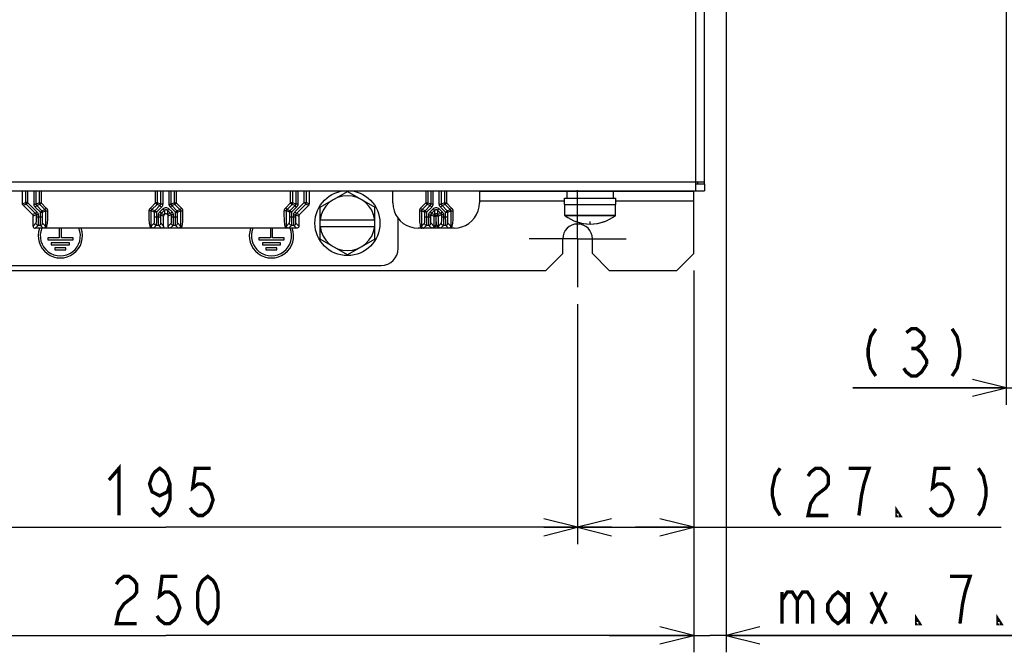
# Model space of a CAD drawing. Extents: x 29 to 410, y 35 to 287.
# Tile 11 of 46: x 74 to 132, y 123 to 161. Entities that reach past the tile are written whole.
import ezdxf

# ---------------------------------------------------------------- set-up
doc = ezdxf.new("R2010")
doc.units = 0
doc.header["$LTSCALE"] = 23.1
doc.linetypes.add('CENTER', pattern=[0.6, 0.375, -0.075, 0.075, -0.075])
doc.layers.get('0').update_dxf_attribs({"linetype": 'CONTINUOUS'})
for name, color, linetype in [('ALL_CURVE', 7, 'CONTINUOUS'), ('ALL_DIM', 7, 'CONTINUOUS'), ('DEFAULT_1', 7, 'CENTER')]:
    doc.layers.add(name, color=color, linetype=linetype)
doc.dimstyles.get("Standard").update_dxf_attribs({"dimtxt": 2.5, "dimasz": 2.5, "dimexe": 1.25, "dimexo": 0.625, "dimtad": 1, "dimcen": 2.5, "dimazin": 3, "dimtfac": 1, "dimtmove": 0, "dimatfit": 3})

# ---------------------------------------------------------------- blocks, each defined once
blk = doc.blocks.new('_OPEN')
at = {"color": 0, "linetype": 'BYBLOCK'}
for p, q in [((0, 0), (-1, 0.25)), ((-1, -0.25), (0, 0)), ((-1, 0), (0, 0))]:
    blk.add_line(p, q, dxfattribs=at)
blk = doc.blocks.new('*D4')
at = {"layer": 'ALL_DIM', "color": 2, "linetype": 'CONTINUOUS'}
for p, q in [((58.36, 144.093), (58.36, 129.874)), ((107.11, 144.093), (107.11, 129.874)), ((58.36, 130.874), (82.735, 130.874)), ((107.11, 130.874), (82.735, 130.874))]:
    blk.add_line(p, q, dxfattribs=at)
at = {"layer": 'ALL_DIM', "color": 2, "linetype": 'CONTINUOUS', "xscale": 2, "yscale": 2, "zscale": 2, "rotation": 180}
blk.add_blockref('_OPEN', (58.36, 130.874), dxfattribs=at)
at = {"layer": 'ALL_DIM', "color": 2, "linetype": 'CONTINUOUS', "xscale": 2, "yscale": 2, "zscale": 2}
blk.add_blockref('_OPEN', (107.11, 130.874), dxfattribs=at)
blk = doc.blocks.new('*D5')
at = {"layer": 'ALL_DIM', "color": 2, "linetype": 'CONTINUOUS'}
for p, q in [((113.985, 146.093), (113.985, 129.874)), ((107.11, 144.093), (107.11, 129.874)), ((107.11, 130.874), (110.548, 130.874)), ((113.985, 130.874), (110.548, 130.874)), ((110.548, 130.874), (132.196, 130.874))]:
    blk.add_line(p, q, dxfattribs=at)
at = {"layer": 'ALL_DIM', "color": 2, "linetype": 'CONTINUOUS', "xscale": 2, "yscale": 2, "zscale": 2, "rotation": 180}
blk.add_blockref('_OPEN', (107.11, 130.874), dxfattribs=at)
at = {"layer": 'ALL_DIM', "color": 2, "linetype": 'CONTINUOUS', "xscale": 2, "yscale": 2, "zscale": 2}
blk.add_blockref('_OPEN', (113.985, 130.874), dxfattribs=at)
blk = doc.blocks.new('*D7')
at = {"layer": 'ALL_DIM', "color": 2, "linetype": 'CONTINUOUS'}
for p, q in [((51.485, 146.093), (51.485, 123.467)), ((113.985, 146.093), (113.985, 123.467)), ((51.485, 124.467), (82.735, 124.467)), ((113.985, 124.467), (82.735, 124.467))]:
    blk.add_line(p, q, dxfattribs=at)
at = {"layer": 'ALL_DIM', "color": 2, "linetype": 'CONTINUOUS', "xscale": 2, "yscale": 2, "zscale": 2, "rotation": 180}
blk.add_blockref('_OPEN', (51.485, 124.467), dxfattribs=at)
at = {"layer": 'ALL_DIM', "color": 2, "linetype": 'CONTINUOUS', "xscale": 2, "yscale": 2, "zscale": 2}
blk.add_blockref('_OPEN', (113.985, 124.467), dxfattribs=at)
blk = doc.blocks.new('*D9')
at = {"layer": 'ALL_DIM', "color": 2, "linetype": 'CONTINUOUS'}
for p, q in [((132.494, 205.621), (132.494, 138.135)), ((133.179, 150.343), (133.179, 138.135)), ((132.494, 139.135), (123.413, 139.135)), ((123.413, 139.135), (132.837, 139.135)), ((138.179, 139.135), (132.837, 139.135)), ((133.179, 139.135), (138.179, 139.135))]:
    blk.add_line(p, q, dxfattribs=at)
at = {"layer": 'ALL_DIM', "color": 2, "linetype": 'CONTINUOUS', "xscale": 2, "yscale": 2, "zscale": 2}
for p, rotation in [((132.494, 139.135), 360), ((133.179, 139.135), 180)]:
    blk.add_blockref('_OPEN', p, dxfattribs=dict(at, rotation=rotation))
blk = doc.blocks.new('*D42')
at = {"layer": 'ALL_DIM', "color": 2, "linetype": 'CONTINUOUS'}
for p, q in [((115.91, 176.468), (115.91, 123.467)), ((113.985, 146.093), (113.985, 123.467)), ((113.985, 124.467), (108.985, 124.467)), ((108.985, 124.467), (114.948, 124.467)), ((135.775, 124.467), (114.948, 124.467)), ((115.91, 124.467), (135.775, 124.467))]:
    blk.add_line(p, q, dxfattribs=at)
at = {"layer": 'ALL_DIM', "color": 2, "linetype": 'CONTINUOUS', "xscale": 2, "yscale": 2, "zscale": 2}
blk.add_blockref('_OPEN', (113.985, 124.467), dxfattribs=at)
at = {"layer": 'ALL_DIM', "color": 2, "linetype": 'CONTINUOUS', "xscale": 2, "yscale": 2, "zscale": 2, "rotation": 180}
blk.add_blockref('_OPEN', (115.91, 124.467), dxfattribs=at)

msp = doc.modelspace()

# ---------------------------------------------------------------- linework, layer by layer
at = {"color": 3, "linetype": 'CONTINUOUS'}
for p, q in [((114.11, 150.818), (114.11, 241.368)), ((114.635, 151.218), (114.635, 202.068)), ((50.835, 151.343), (114.635, 151.343)), ((50.835, 150.818), (114.635, 150.818)), ((113.985, 150.768), (101.298, 150.768)), ((113.985, 147.093), (113.985, 150.768)), ((106.335, 150.193), (101.298, 150.193)), ((113.985, 150.193), (109.385, 150.193)), ((106.235, 147.093), (106.235, 147.968)), ((107.985, 147.093), (107.985, 147.968)), ((105.235, 146.093), (106.235, 147.093)), ((107.985, 147.093), (108.985, 146.093)), ((112.985, 146.093), (113.985, 147.093)), ((60.235, 146.093), (105.235, 146.093)), ((108.985, 146.093), (112.985, 146.093))]:
    msp.add_line(p, q, dxfattribs=at)
at = {"color": 7, "linetype": 'CONTINUOUS'}
for p, q in [((114.11, 151.218), (114.635, 151.218)), ((114.235, 151.218), (114.235, 151.343)), ((114.635, 151.218), (114.635, 150.818)), ((74.244, 150.04), (74.244, 150.818)), ((74.421, 150.818), (74.421, 150.113)), ((74.546, 150.818), (74.546, 150.113)), ((74.925, 150.02), (74.925, 150.818)), ((75.05, 150.02), (75.05, 150.818)), ((75.225, 150.818), (75.225, 150.092)), ((75.35, 150.818), (75.35, 150.092)), ((78.152, 150.818), (78.152, 150.81)), ((78.152, 150.81), (78.215, 150.81)), ((78.215, 150.81), (78.215, 150.818)), ((78.715, 150.818), (78.715, 150.81)), ((78.715, 150.81), (79.09, 150.81)), ((79.09, 150.81), (79.09, 150.818)), ((79.291, 150.818), (79.319, 150.81)), ((79.319, 150.81), (79.402, 150.81)), ((79.402, 150.81), (79.43, 150.818)), ((82.121, 150.092), (82.121, 150.818)), ((82.246, 150.092), (82.246, 150.818)), ((82.421, 150.818), (82.421, 150.02)), ((82.546, 150.818), (82.546, 150.02)), ((82.925, 150.02), (82.925, 150.818)), ((83.05, 150.02), (83.05, 150.818)), ((83.225, 150.818), (83.225, 150.092)), ((83.35, 150.818), (83.35, 150.092)), ((86.117, 150.818), (86.152, 150.81)), ((86.152, 150.81), (86.194, 150.81)), ((86.194, 150.81), (86.229, 150.818)), ((86.86, 150.818), (86.86, 150.81)), ((86.86, 150.81), (86.923, 150.81)), ((86.923, 150.81), (86.923, 150.818)), ((87.235, 150.818), (87.235, 150.81)), ((87.235, 150.81), (87.298, 150.81)), ((87.298, 150.81), (87.298, 150.818)), ((90.121, 150.092), (90.121, 150.818)), ((90.246, 150.092), (90.246, 150.818)), ((90.421, 150.818), (90.421, 150.02)), ((90.546, 150.818), (90.546, 150.02)), ((90.925, 150.113), (90.925, 150.818)), ((91.05, 150.113), (91.05, 150.818)), ((91.227, 150.818), (91.227, 150.04)), ((91.86, 149.831), (93.485, 150.769)), ((93.485, 150.769), (95.11, 149.831)), ((96.173, 150.092), (96.173, 150.818)), ((96.623, 150.818), (96.625, 150.81)), ((96.625, 150.81), (96.709, 150.81)), ((96.709, 150.81), (96.711, 150.818)), ((97.375, 150.818), (97.375, 150.81)), ((97.375, 150.81), (97.438, 150.81)), ((97.438, 150.81), (97.438, 150.818)), ((97.688, 150.818), (97.688, 150.81)), ((97.688, 150.81), (98.063, 150.81)), ((98.063, 150.81), (98.063, 150.818)), ((98.121, 150.818), (98.121, 150.092)), ((98.246, 150.818), (98.246, 150.092)), ((98.421, 150.818), (98.421, 150.02)), ((98.546, 150.818), (98.546, 150.02)), ((98.925, 150.02), (98.925, 150.818)), ((99.05, 150.02), (99.05, 150.818)), ((99.225, 150.818), (99.225, 150.092)), ((99.35, 150.818), (99.35, 150.092)), ((99.595, 150.818), (99.596, 150.81)), ((99.596, 150.81), (99.679, 150.81)), ((99.679, 150.81), (99.681, 150.818)), ((99.844, 150.818), (99.846, 150.81)), ((99.846, 150.81), (99.929, 150.81)), ((99.929, 150.81), (99.93, 150.818)), ((100.512, 150.818), (100.512, 150.81)), ((100.512, 150.81), (100.575, 150.81)), ((100.575, 150.81), (100.575, 150.818)), ((100.943, 150.818), (100.971, 150.81)), ((100.971, 150.81), (101.054, 150.81)), ((101.054, 150.81), (101.082, 150.818)), ((101.298, 150.818), (101.298, 150.092)), ((104.235, 150.768), (104.235, 150.818)), ((105.985, 150.818), (105.985, 150.768)), ((106.485, 150.368), (106.485, 150.768)), ((106.985, 150.818), (106.985, 150.768)), ((109.235, 150.368), (109.235, 150.768)), ((112.985, 150.818), (112.985, 150.768)), ((113.985, 150.818), (113.985, 150.768)), ((74.244, 150.04), (74.421, 150.113)), ((74.281, 149.951), (74.457, 150.025)), ((74.832, 149.4), (74.281, 149.951)), ((74.546, 150.113), (74.421, 150.113)), ((74.546, 150.113), (74.457, 150.025)), ((74.457, 150.025), (75.009, 149.473)), ((74.546, 150.113), (75.098, 149.561)), ((74.925, 150.02), (75.05, 150.02)), ((74.998, 149.843), (75.087, 149.932)), ((75.3, 149.542), (74.998, 149.843)), ((75.225, 150.092), (75.05, 150.02)), ((75.261, 150.004), (75.087, 149.932)), ((75.389, 149.63), (75.087, 149.932)), ((75.261, 150.004), (75.563, 149.702)), ((75.35, 150.092), (75.652, 149.791)), ((81.819, 149.791), (82.121, 150.092)), ((81.908, 149.702), (82.21, 150.004)), ((82.384, 149.932), (82.082, 149.63)), ((82.473, 149.843), (82.171, 149.542)), ((82.384, 149.932), (82.21, 150.004)), ((82.421, 150.02), (82.246, 150.092)), ((82.473, 149.843), (82.384, 149.932)), ((82.546, 150.02), (82.421, 150.02)), ((82.925, 150.02), (83.05, 150.02)), ((82.998, 149.843), (83.087, 149.932)), ((83.3, 149.542), (82.998, 149.843)), ((83.225, 150.092), (83.05, 150.02)), ((83.261, 150.004), (83.087, 149.932)), ((83.389, 149.63), (83.087, 149.932)), ((83.261, 150.004), (83.563, 149.702)), ((83.35, 150.092), (83.652, 149.791)), ((89.819, 149.791), (90.121, 150.092)), ((89.908, 149.702), (90.21, 150.004)), ((90.384, 149.932), (90.082, 149.63)), ((90.473, 149.843), (90.171, 149.542)), ((90.384, 149.932), (90.21, 150.004)), ((90.421, 150.02), (90.246, 150.092)), ((90.373, 149.561), (90.925, 150.113)), ((90.473, 149.843), (90.384, 149.932)), ((90.546, 150.02), (90.421, 150.02)), ((90.462, 149.473), (91.014, 150.025)), ((91.19, 149.951), (90.638, 149.4)), ((90.925, 150.113), (91.05, 150.113)), ((90.925, 150.113), (91.014, 150.025)), ((91.014, 150.025), (91.19, 149.951)), ((91.05, 150.113), (91.227, 150.04)), ((98.121, 150.092), (97.819, 149.791)), ((98.21, 150.004), (97.908, 149.702)), ((98.384, 149.932), (98.082, 149.63)), ((98.169, 150.045), (98.21, 150.004)), ((98.473, 149.843), (98.171, 149.542)), ((98.384, 149.932), (98.21, 150.004)), ((98.421, 150.02), (98.246, 150.092)), ((98.473, 149.843), (98.384, 149.932)), ((98.546, 150.02), (98.421, 150.02)), ((98.925, 150.02), (99.05, 150.02)), ((98.998, 149.843), (99.087, 149.932)), ((99.3, 149.542), (98.998, 149.843)), ((99.225, 150.092), (99.05, 150.02)), ((99.261, 150.004), (99.087, 149.932)), ((99.389, 149.63), (99.087, 149.932)), ((99.261, 150.004), (99.563, 149.702)), ((99.35, 150.092), (99.652, 149.791)), ((106.335, 150.368), (109.385, 150.368)), ((106.335, 149.993), (106.335, 150.368)), ((106.335, 149.993), (109.385, 149.993)), ((106.36, 149.355), (106.36, 149.993)), ((109.36, 149.355), (109.36, 149.993)), ((109.385, 149.993), (109.385, 150.368)), ((75.009, 149.473), (74.832, 149.4)), ((75.046, 149.385), (74.869, 149.311)), ((74.869, 148.717), (74.869, 149.311)), ((75.098, 149.561), (75.009, 149.473)), ((75.171, 149.385), (75.046, 149.385)), ((75.046, 149.385), (75.046, 149.263)), ((75.046, 149.263), (75.425, 149.263)), ((75.171, 149.385), (75.171, 149.263)), ((75.3, 149.542), (75.389, 149.63)), ((75.3, 149.542), (75.425, 149.542)), ((75.3, 149.263), (75.3, 149.542)), ((75.389, 149.63), (75.563, 149.702)), ((75.425, 149.542), (75.6, 149.614)), ((75.425, 149.263), (75.425, 149.542)), ((75.563, 149.702), (75.652, 149.791)), ((75.6, 149.614), (75.725, 149.614)), ((81.871, 149.614), (81.746, 149.614)), ((81.908, 149.702), (81.819, 149.791)), ((82.046, 149.542), (81.871, 149.614)), ((81.871, 149.458), (81.871, 149.614)), ((82.082, 149.63), (81.908, 149.702)), ((82.171, 149.542), (82.046, 149.542)), ((82.046, 149.542), (82.046, 149.263)), ((82.046, 149.263), (82.425, 149.263)), ((82.171, 149.542), (82.082, 149.63)), ((82.171, 149.542), (82.171, 149.263)), ((82.3, 149.385), (82.425, 149.385)), ((82.3, 149.263), (82.3, 149.385)), ((82.373, 149.561), (82.559, 149.747)), ((82.373, 149.561), (82.462, 149.473)), ((82.425, 149.385), (82.602, 149.311)), ((82.425, 149.263), (82.425, 149.385)), ((82.462, 149.473), (82.647, 149.658)), ((82.462, 149.473), (82.638, 149.4)), ((82.559, 149.747), (82.647, 149.658)), ((82.602, 148.717), (82.602, 149.311)), ((82.647, 149.408), (82.638, 149.4)), ((82.647, 149.658), (82.647, 149.408)), ((82.912, 149.747), (82.824, 149.658)), ((82.824, 149.658), (83.009, 149.473)), ((82.824, 149.658), (82.824, 149.408)), ((82.832, 149.4), (82.824, 149.408)), ((83.009, 149.473), (82.832, 149.4)), ((83.046, 149.385), (82.869, 149.311)), ((82.869, 148.717), (82.869, 149.311)), ((82.912, 149.747), (83.098, 149.561)), ((83.098, 149.561), (83.009, 149.473)), ((83.171, 149.385), (83.046, 149.385)), ((83.046, 149.385), (83.046, 149.263)), ((83.046, 149.263), (83.425, 149.263)), ((83.171, 149.385), (83.171, 149.263)), ((83.3, 149.542), (83.389, 149.63)), ((83.3, 149.542), (83.425, 149.542)), ((83.3, 149.263), (83.3, 149.542)), ((83.389, 149.63), (83.563, 149.702)), ((83.425, 149.542), (83.6, 149.614)), ((83.425, 149.263), (83.425, 149.542)), ((83.563, 149.702), (83.652, 149.791)), ((83.6, 149.614), (83.725, 149.614)), ((89.871, 149.614), (89.746, 149.614)), ((89.908, 149.702), (89.819, 149.791)), ((90.046, 149.542), (89.871, 149.614)), ((89.871, 149.458), (89.871, 149.614)), ((90.082, 149.63), (89.908, 149.702)), ((90.171, 149.542), (90.046, 149.542)), ((90.046, 149.542), (90.046, 149.263)), ((90.046, 149.263), (90.425, 149.263)), ((90.171, 149.542), (90.082, 149.63)), ((90.171, 149.542), (90.171, 149.263)), ((90.3, 149.385), (90.425, 149.385)), ((90.3, 149.263), (90.3, 149.385)), ((90.373, 149.561), (90.462, 149.473)), ((90.425, 149.385), (90.602, 149.311)), ((90.425, 149.263), (90.425, 149.385)), ((90.462, 149.473), (90.638, 149.4)), ((90.602, 149.311), (90.602, 148.717)), ((91.86, 147.954), (91.86, 149.831)), ((95.11, 147.954), (95.11, 149.831)), ((97.746, 149.614), (97.871, 149.614)), ((97.819, 149.791), (97.908, 149.702)), ((98.046, 149.542), (97.871, 149.614)), ((97.871, 149.614), (97.871, 149.457)), ((98.082, 149.63), (97.908, 149.702)), ((98.171, 149.542), (98.046, 149.542)), ((98.046, 149.542), (98.046, 149.263)), ((98.046, 149.263), (98.425, 149.263)), ((98.171, 149.542), (98.082, 149.63)), ((98.171, 149.542), (98.171, 149.263)), ((98.3, 149.385), (98.425, 149.385)), ((98.3, 149.263), (98.3, 149.385)), ((98.373, 149.561), (98.559, 149.747)), ((98.373, 149.561), (98.462, 149.473)), ((98.425, 149.385), (98.6, 149.312)), ((98.425, 149.263), (98.425, 149.385)), ((98.462, 149.473), (98.647, 149.658)), ((98.462, 149.473), (98.636, 149.401)), ((98.559, 149.747), (98.647, 149.658)), ((98.6, 149.312), (98.647, 149.312)), ((98.647, 149.411), (98.636, 149.401)), ((98.647, 149.658), (98.647, 149.411)), ((98.735, 149.323), (98.725, 149.312)), ((98.746, 149.312), (98.735, 149.323)), ((98.912, 149.747), (98.824, 149.658)), ((98.824, 149.658), (99.009, 149.473)), ((98.824, 149.658), (98.824, 149.411)), ((98.835, 149.401), (98.824, 149.411)), ((99.009, 149.473), (98.835, 149.401)), ((99.046, 149.385), (98.871, 149.312)), ((98.871, 149.21), (98.871, 149.312)), ((98.912, 149.747), (99.098, 149.561)), ((99.098, 149.561), (99.009, 149.473)), ((99.171, 149.385), (99.046, 149.385)), ((99.046, 149.385), (99.046, 149.263)), ((99.046, 149.263), (99.425, 149.263)), ((99.171, 149.385), (99.171, 149.263)), ((99.3, 149.542), (99.389, 149.63)), ((99.3, 149.542), (99.425, 149.542)), ((99.3, 149.263), (99.3, 149.542)), ((99.389, 149.63), (99.563, 149.702)), ((99.425, 149.542), (99.6, 149.614)), ((99.425, 149.263), (99.425, 149.542)), ((99.563, 149.702), (99.652, 149.791)), ((99.6, 149.614), (99.725, 149.614)), ((109.36, 149.355), (106.36, 149.355)), ((109.35, 149.335), (106.371, 149.335)), ((75.039, 148.888), (74.869, 148.717)), ((75.164, 148.763), (74.994, 148.593)), ((75.307, 148.763), (75.164, 148.763)), ((75.477, 148.593), (75.307, 148.763)), ((75.601, 148.719), (75.432, 148.888)), ((82.039, 148.888), (81.87, 148.719)), ((82.164, 148.763), (81.994, 148.593)), ((82.307, 148.763), (82.164, 148.763)), ((82.477, 148.593), (82.307, 148.763)), ((82.602, 148.717), (82.432, 148.888)), ((83.039, 148.888), (82.869, 148.717)), ((83.164, 148.763), (82.994, 148.593)), ((83.307, 148.763), (83.164, 148.763)), ((83.477, 148.593), (83.307, 148.763)), ((83.601, 148.719), (83.432, 148.888)), ((90.039, 148.888), (89.87, 148.719)), ((90.164, 148.763), (89.994, 148.593)), ((90.307, 148.763), (90.164, 148.763)), ((90.477, 148.593), (90.307, 148.763)), ((90.602, 148.717), (90.432, 148.888)), ((91.86, 149.093), (95.11, 149.093)), ((91.86, 148.693), (95.11, 148.693)), ((96.485, 147.393), (96.485, 149.18)), ((98.039, 148.888), (97.87, 148.719)), ((98.164, 148.763), (97.994, 148.593)), ((98.307, 148.763), (98.164, 148.763)), ((98.477, 148.593), (98.307, 148.763)), ((98.6, 148.719), (98.432, 148.888)), ((99.039, 148.888), (98.871, 148.719)), ((99.164, 148.763), (98.994, 148.593)), ((99.307, 148.763), (99.164, 148.763)), ((99.477, 148.593), (99.307, 148.763)), ((99.601, 148.719), (99.432, 148.888)), ((81.972, 148.592), (74.994, 148.593)), ((75.499, 148.593), (75.477, 148.593)), ((75.546, 148.593), (75.499, 148.593)), ((76.423, 148.593), (76.423, 148.03)), ((76.548, 148.03), (76.548, 148.593)), ((81.994, 148.593), (81.972, 148.592)), ((89.972, 148.592), (81.994, 148.593)), ((83.5, 148.593), (83.477, 148.593)), ((88.923, 148.593), (88.923, 148.03)), ((89.048, 148.03), (89.048, 148.593)), ((89.994, 148.593), (89.972, 148.592)), ((90.477, 148.593), (89.994, 148.593)), ((97.972, 148.592), (97.673, 148.593)), ((97.994, 148.593), (97.972, 148.592)), ((98.492, 148.593), (98.477, 148.593)), ((98.994, 148.593), (98.972, 148.592)), ((99.798, 148.593), (98.994, 148.593)), ((99.5, 148.593), (99.477, 148.593)), ((99.53, 148.593), (99.5, 148.593)), ((76.423, 148.03), (75.735, 148.03)), ((75.735, 148.03), (75.735, 147.905)), ((75.735, 147.905), (77.235, 147.905)), ((77.023, 147.73), (75.948, 147.73)), ((75.948, 147.73), (75.948, 147.605)), ((75.948, 147.605), (77.023, 147.605)), ((77.235, 148.03), (76.548, 148.03)), ((77.023, 147.605), (77.023, 147.73)), ((77.235, 147.905), (77.235, 148.03)), ((88.923, 148.03), (88.235, 148.03)), ((88.235, 148.03), (88.235, 147.905)), ((88.235, 147.905), (89.735, 147.905)), ((89.523, 147.73), (88.448, 147.73)), ((88.448, 147.73), (88.448, 147.605)), ((88.448, 147.605), (89.523, 147.605)), ((89.735, 148.03), (89.048, 148.03)), ((89.523, 147.605), (89.523, 147.73)), ((89.735, 147.905), (89.735, 148.03)), ((93.485, 147.016), (91.86, 147.954)), ((95.11, 147.954), (93.485, 147.016)), ((76.81, 147.43), (76.16, 147.43)), ((76.16, 147.43), (76.16, 147.305)), ((76.16, 147.305), (76.81, 147.305)), ((76.81, 147.305), (76.81, 147.43)), ((89.31, 147.43), (88.66, 147.43)), ((88.66, 147.43), (88.66, 147.305)), ((88.66, 147.305), (89.31, 147.305)), ((89.31, 147.305), (89.31, 147.43)), ((69.985, 146.393), (95.485, 146.393))]:
    msp.add_line(p, q, dxfattribs=at)
for points in [[(74.281, 149.951), (74.261, 149.977), (74.248, 150.007), (74.244, 150.04)], [(74.421, 150.113), (74.422, 150.1), (74.424, 150.085), (74.429, 150.07), (74.436, 150.054), (74.445, 150.039), (74.457, 150.025)], [(74.998, 149.843), (74.967, 149.881), (74.944, 149.924), (74.93, 149.971), (74.925, 150.02)], [(75.087, 149.932), (75.071, 149.951), (75.06, 149.972), (75.053, 149.996), (75.05, 150.02)], [(75.225, 150.092), (75.23, 150.099), (75.243, 150.104), (75.264, 150.106), (75.29, 150.106), (75.319, 150.101), (75.35, 150.092)], [(75.225, 150.092), (75.226, 150.073), (75.231, 150.054), (75.238, 150.036), (75.249, 150.019), (75.261, 150.004)], [(75.261, 150.004), (75.303, 150.045), (75.321, 150.062), (75.338, 150.078), (75.35, 150.092)], [(82.246, 150.092), (82.199, 150.092), (82.178, 150.093), (82.156, 150.094), (82.137, 150.094), (82.121, 150.092)], [(82.21, 150.004), (82.202, 150.003), (82.189, 150.009), (82.173, 150.022), (82.155, 150.041), (82.137, 150.065), (82.121, 150.092)], [(82.21, 150.004), (82.222, 150.019), (82.233, 150.036), (82.24, 150.054), (82.245, 150.073), (82.246, 150.092)], [(82.421, 150.02), (82.418, 149.996), (82.411, 149.972), (82.4, 149.951), (82.384, 149.932)], [(82.546, 150.02), (82.541, 149.971), (82.527, 149.924), (82.504, 149.881), (82.473, 149.843)], [(82.998, 149.843), (82.967, 149.881), (82.944, 149.924), (82.93, 149.971), (82.925, 150.02)], [(83.087, 149.932), (83.071, 149.951), (83.06, 149.972), (83.053, 149.996), (83.05, 150.02)], [(83.225, 150.092), (83.23, 150.099), (83.243, 150.104), (83.264, 150.106), (83.29, 150.106), (83.319, 150.101), (83.35, 150.092)], [(83.225, 150.092), (83.226, 150.073), (83.231, 150.054), (83.238, 150.036), (83.249, 150.019), (83.261, 150.004)], [(83.261, 150.004), (83.303, 150.045), (83.321, 150.062), (83.338, 150.078), (83.35, 150.092)], [(90.246, 150.092), (90.199, 150.092), (90.178, 150.093), (90.156, 150.094), (90.137, 150.094), (90.121, 150.092)], [(90.21, 150.004), (90.202, 150.003), (90.189, 150.009), (90.173, 150.022), (90.155, 150.041), (90.137, 150.065), (90.121, 150.092)], [(90.21, 150.004), (90.222, 150.019), (90.233, 150.036), (90.24, 150.054), (90.245, 150.073), (90.246, 150.092)], [(90.421, 150.02), (90.418, 149.996), (90.411, 149.972), (90.4, 149.951), (90.384, 149.932)], [(90.546, 150.02), (90.541, 149.971), (90.527, 149.924), (90.504, 149.881), (90.473, 149.843)], [(91.014, 150.025), (91.025, 150.037), (91.035, 150.053), (91.043, 150.071), (91.048, 150.091), (91.05, 150.113)], [(91.19, 149.951), (91.21, 149.977), (91.223, 150.007), (91.227, 150.04)], [(96.173, 150.092), (96.191, 149.858), (96.246, 149.629), (96.336, 149.411), (96.459, 149.211), (96.612, 149.032), (96.791, 148.879), (96.992, 148.756), (97.209, 148.666), (97.438, 148.611), (97.673, 148.593)], [(98.121, 150.092), (98.152, 150.101), (98.181, 150.105), (98.207, 150.106), (98.228, 150.104), (98.241, 150.099), (98.246, 150.092)], [(98.121, 150.092), (98.129, 150.082), (98.14, 150.071), (98.154, 150.058), (98.169, 150.045)], [(98.246, 150.092), (98.245, 150.073), (98.24, 150.054), (98.233, 150.036), (98.222, 150.019), (98.21, 150.004)], [(98.421, 150.02), (98.418, 149.996), (98.411, 149.972), (98.4, 149.951), (98.384, 149.932)], [(98.546, 150.02), (98.541, 149.971), (98.527, 149.924), (98.504, 149.881), (98.473, 149.843)], [(98.998, 149.843), (98.967, 149.881), (98.944, 149.924), (98.93, 149.971), (98.925, 150.02)], [(99.087, 149.932), (99.071, 149.951), (99.06, 149.972), (99.053, 149.996), (99.05, 150.02)], [(99.225, 150.092), (99.23, 150.099), (99.243, 150.104), (99.264, 150.106), (99.29, 150.106), (99.319, 150.101), (99.35, 150.092)], [(99.225, 150.092), (99.226, 150.073), (99.231, 150.054), (99.238, 150.036), (99.249, 150.019), (99.261, 150.004)], [(99.261, 150.004), (99.303, 150.045), (99.321, 150.062), (99.338, 150.078), (99.35, 150.092)], [(99.798, 148.593), (100.033, 148.611), (100.262, 148.666), (100.479, 148.756), (100.68, 148.879), (100.859, 149.032), (101.012, 149.211), (101.135, 149.411), (101.225, 149.629), (101.28, 149.858), (101.298, 150.092)], [(74.832, 149.4), (74.852, 149.374), (74.865, 149.344), (74.869, 149.311)], [(75.009, 149.473), (75.025, 149.454), (75.036, 149.432), (75.043, 149.409), (75.046, 149.385)], [(75.046, 149.263), (75.046, 149.19), (75.045, 149.121), (75.045, 149.057), (75.044, 149), (75.043, 148.953), (75.042, 148.918), (75.041, 148.896), (75.039, 148.888)], [(75.098, 149.561), (75.129, 149.523), (75.152, 149.48), (75.166, 149.433), (75.171, 149.385)], [(75.171, 149.263), (75.171, 149.166), (75.17, 149.073), (75.17, 148.988), (75.169, 148.912), (75.168, 148.85), (75.167, 148.803), (75.166, 148.774), (75.164, 148.763)], [(75.307, 148.763), (75.305, 148.774), (75.304, 148.803), (75.303, 148.85), (75.302, 148.912), (75.301, 148.988), (75.301, 149.073), (75.3, 149.166), (75.3, 149.263)], [(75.425, 149.542), (75.424, 149.559), (75.42, 149.577), (75.413, 149.595), (75.403, 149.613), (75.389, 149.63)], [(75.432, 148.888), (75.43, 148.896), (75.429, 148.918), (75.428, 148.953), (75.427, 149), (75.426, 149.057), (75.426, 149.121), (75.425, 149.19), (75.425, 149.263)], [(75.563, 149.702), (75.569, 149.696), (75.575, 149.689), (75.58, 149.682), (75.584, 149.674), (75.588, 149.666), (75.592, 149.658), (75.595, 149.649), (75.597, 149.641), (75.598, 149.632), (75.599, 149.623), (75.6, 149.614)], [(75.6, 149.614), (75.6, 149.458), (75.6, 149.181)], [(75.652, 149.791), (75.664, 149.778), (75.675, 149.764), (75.685, 149.749), (75.694, 149.734), (75.702, 149.718), (75.709, 149.701), (75.715, 149.684), (75.719, 149.667), (75.722, 149.65), (75.724, 149.632), (75.725, 149.614)], [(75.725, 149.614), (75.725, 149.458), (75.725, 149.313), (75.723, 149.181), (75.719, 149.063), (75.711, 148.959), (75.701, 148.869), (75.688, 148.79), (75.673, 148.719)], [(81.746, 149.614), (81.747, 149.632), (81.749, 149.65), (81.752, 149.667), (81.756, 149.684), (81.762, 149.701), (81.769, 149.718), (81.777, 149.734), (81.786, 149.749), (81.796, 149.764), (81.807, 149.778), (81.819, 149.791)], [(81.798, 148.719), (81.783, 148.79), (81.77, 148.869), (81.76, 148.959), (81.752, 149.063), (81.748, 149.181), (81.746, 149.313), (81.746, 149.458), (81.746, 149.614)], [(81.87, 148.719), (81.871, 148.79), (81.871, 148.869), (81.871, 148.959), (81.871, 149.063), (81.871, 149.181), (81.871, 149.458)], [(81.871, 149.614), (81.872, 149.623), (81.872, 149.632), (81.874, 149.641), (81.876, 149.649), (81.879, 149.658), (81.882, 149.666), (81.886, 149.674), (81.891, 149.681), (81.896, 149.689), (81.902, 149.696), (81.908, 149.702)], [(82.046, 149.263), (82.046, 149.19), (82.045, 149.121), (82.045, 149.057), (82.044, 149), (82.043, 148.953), (82.042, 148.918), (82.041, 148.896), (82.039, 148.888)], [(82.082, 149.63), (82.071, 149.617), (82.061, 149.602), (82.053, 149.584), (82.048, 149.564), (82.046, 149.542)], [(82.171, 149.263), (82.171, 149.166), (82.17, 149.073), (82.17, 148.988), (82.169, 148.912), (82.168, 148.85), (82.167, 148.803), (82.166, 148.774), (82.164, 148.763)], [(82.3, 149.385), (82.305, 149.433), (82.319, 149.48), (82.342, 149.523), (82.373, 149.561)], [(82.307, 148.763), (82.305, 148.774), (82.304, 148.803), (82.303, 148.85), (82.302, 148.912), (82.301, 148.988), (82.301, 149.073), (82.3, 149.166), (82.3, 149.263)], [(82.425, 149.385), (82.428, 149.409), (82.435, 149.432), (82.446, 149.454), (82.462, 149.473)], [(82.432, 148.888), (82.43, 148.896), (82.429, 148.918), (82.428, 148.953), (82.427, 149), (82.426, 149.057), (82.426, 149.121), (82.425, 149.19), (82.425, 149.263)], [(82.559, 149.747), (82.603, 149.782), (82.653, 149.806), (82.708, 149.818), (82.764, 149.818), (82.818, 149.806), (82.868, 149.782), (82.912, 149.747)], [(82.638, 149.4), (82.619, 149.374), (82.606, 149.344), (82.602, 149.311)], [(82.647, 149.658), (82.669, 149.676), (82.694, 149.688), (82.722, 149.694), (82.749, 149.694), (82.777, 149.688), (82.802, 149.676), (82.824, 149.658)], [(82.824, 149.408), (82.798, 149.428), (82.768, 149.441), (82.735, 149.445), (82.703, 149.441), (82.673, 149.428), (82.647, 149.408)], [(82.869, 149.311), (82.865, 149.344), (82.852, 149.374), (82.832, 149.4)], [(83.009, 149.473), (83.025, 149.454), (83.036, 149.432), (83.043, 149.409), (83.046, 149.385)], [(83.046, 149.263), (83.046, 149.19), (83.045, 149.121), (83.045, 149.057), (83.044, 149), (83.043, 148.953), (83.042, 148.918), (83.041, 148.896), (83.039, 148.888)], [(83.098, 149.561), (83.129, 149.523), (83.152, 149.48), (83.166, 149.433), (83.171, 149.385)], [(83.171, 149.263), (83.171, 149.166), (83.17, 149.073), (83.17, 148.988), (83.169, 148.912), (83.168, 148.85), (83.167, 148.803), (83.166, 148.774), (83.164, 148.763)], [(83.307, 148.763), (83.305, 148.774), (83.304, 148.803), (83.303, 148.85), (83.302, 148.912), (83.301, 148.988), (83.301, 149.073), (83.3, 149.166), (83.3, 149.263)], [(83.425, 149.542), (83.424, 149.559), (83.42, 149.577), (83.413, 149.595), (83.403, 149.613), (83.389, 149.63)], [(83.432, 148.888), (83.43, 148.896), (83.429, 148.918), (83.428, 148.953), (83.427, 149), (83.426, 149.057), (83.426, 149.121), (83.425, 149.19), (83.425, 149.263)], [(83.563, 149.702), (83.569, 149.696), (83.575, 149.689), (83.58, 149.682), (83.584, 149.674), (83.588, 149.666), (83.592, 149.658), (83.595, 149.649), (83.597, 149.641), (83.598, 149.632), (83.599, 149.623), (83.6, 149.614)], [(83.6, 149.614), (83.6, 149.458), (83.6, 149.181)], [(83.652, 149.791), (83.664, 149.778), (83.675, 149.764), (83.685, 149.749), (83.694, 149.734), (83.702, 149.718), (83.709, 149.701), (83.715, 149.684), (83.719, 149.667), (83.722, 149.65), (83.724, 149.632), (83.725, 149.614)], [(83.725, 149.614), (83.725, 149.458), (83.725, 149.313), (83.723, 149.181), (83.719, 149.063), (83.711, 148.959), (83.701, 148.869), (83.688, 148.79), (83.673, 148.719)], [(89.746, 149.614), (89.747, 149.632), (89.749, 149.65), (89.752, 149.667), (89.756, 149.684), (89.762, 149.701), (89.769, 149.718), (89.777, 149.734), (89.786, 149.749), (89.796, 149.764), (89.807, 149.778), (89.819, 149.791)], [(89.798, 148.719), (89.783, 148.79), (89.77, 148.869), (89.76, 148.959), (89.752, 149.063), (89.748, 149.181), (89.746, 149.313), (89.746, 149.458), (89.746, 149.614)], [(89.87, 148.719), (89.871, 148.79), (89.871, 148.869), (89.871, 148.959), (89.871, 149.063), (89.871, 149.181), (89.871, 149.458)], [(89.871, 149.614), (89.872, 149.623), (89.872, 149.632), (89.874, 149.641), (89.876, 149.649), (89.879, 149.658), (89.882, 149.666), (89.886, 149.674), (89.891, 149.681), (89.896, 149.689), (89.902, 149.696), (89.908, 149.702)], [(90.046, 149.263), (90.046, 149.19), (90.045, 149.121), (90.045, 149.057), (90.044, 149), (90.043, 148.953), (90.042, 148.918), (90.041, 148.896), (90.039, 148.888)], [(90.082, 149.63), (90.071, 149.617), (90.061, 149.602), (90.053, 149.584), (90.048, 149.564), (90.046, 149.542)], [(90.171, 149.263), (90.171, 149.166), (90.17, 149.073), (90.17, 148.988), (90.169, 148.912), (90.168, 148.85), (90.167, 148.803), (90.166, 148.774), (90.164, 148.763)], [(90.3, 149.385), (90.305, 149.433), (90.319, 149.48), (90.342, 149.523), (90.373, 149.561)], [(90.307, 148.763), (90.305, 148.774), (90.304, 148.803), (90.303, 148.85), (90.302, 148.912), (90.301, 148.988), (90.301, 149.073), (90.3, 149.166), (90.3, 149.263)], [(90.425, 149.385), (90.428, 149.409), (90.435, 149.432), (90.446, 149.454), (90.462, 149.473)], [(90.432, 148.888), (90.43, 148.896), (90.429, 148.918), (90.428, 148.953), (90.427, 149), (90.426, 149.057), (90.426, 149.121), (90.425, 149.19), (90.425, 149.263)], [(90.638, 149.4), (90.619, 149.374), (90.606, 149.344), (90.602, 149.311)], [(97.819, 149.791), (97.807, 149.778), (97.796, 149.764), (97.786, 149.749), (97.777, 149.734), (97.769, 149.718), (97.762, 149.701), (97.756, 149.684), (97.752, 149.667), (97.749, 149.65), (97.747, 149.632), (97.746, 149.614)], [(97.746, 149.614), (97.746, 149.457), (97.746, 149.313), (97.748, 149.18), (97.752, 149.063), (97.76, 148.959), (97.77, 148.869), (97.783, 148.79), (97.798, 148.719)], [(97.871, 149.457), (97.871, 149.18), (97.871, 149.063), (97.871, 148.959), (97.871, 148.869), (97.871, 148.79), (97.87, 148.719)], [(97.908, 149.702), (97.902, 149.696), (97.896, 149.689), (97.891, 149.682), (97.886, 149.674), (97.882, 149.666), (97.879, 149.658), (97.876, 149.649), (97.874, 149.641), (97.872, 149.632), (97.872, 149.623), (97.871, 149.614)], [(98.046, 149.263), (98.046, 149.19), (98.045, 149.121), (98.045, 149.057), (98.044, 149), (98.043, 148.953), (98.042, 148.918), (98.041, 148.896), (98.039, 148.888)], [(98.082, 149.63), (98.071, 149.617), (98.061, 149.602), (98.053, 149.584), (98.048, 149.564), (98.046, 149.542)], [(98.171, 149.263), (98.171, 149.166), (98.17, 149.073), (98.17, 148.988), (98.169, 148.912), (98.168, 148.85), (98.167, 148.803), (98.166, 148.774), (98.164, 148.763)], [(98.3, 149.385), (98.305, 149.433), (98.319, 149.48), (98.342, 149.523), (98.373, 149.561)], [(98.307, 148.763), (98.305, 148.774), (98.304, 148.803), (98.303, 148.85), (98.302, 148.912), (98.301, 148.988), (98.301, 149.073), (98.3, 149.166), (98.3, 149.263)], [(98.425, 149.385), (98.428, 149.409), (98.435, 149.432), (98.446, 149.454), (98.462, 149.473)], [(98.432, 148.888), (98.43, 148.896), (98.429, 148.918), (98.428, 148.953), (98.427, 149), (98.426, 149.057), (98.426, 149.121), (98.425, 149.19), (98.425, 149.263)], [(98.559, 149.747), (98.603, 149.782), (98.653, 149.806), (98.708, 149.818), (98.764, 149.818), (98.818, 149.806), (98.868, 149.782), (98.912, 149.747)], [(98.636, 149.401), (98.624, 149.386), (98.613, 149.369), (98.606, 149.351), (98.601, 149.332), (98.6, 149.312)], [(98.6, 149.312), (98.6, 149.21), (98.6, 149.115), (98.6, 148.949)], [(98.636, 149.401), (98.642, 149.402), (98.652, 149.398), (98.664, 149.39), (98.678, 149.377)], [(98.647, 149.658), (98.669, 149.676), (98.694, 149.688), (98.722, 149.694), (98.749, 149.694), (98.777, 149.688), (98.802, 149.676), (98.824, 149.658)], [(98.824, 149.411), (98.805, 149.427), (98.783, 149.438), (98.76, 149.445), (98.735, 149.448), (98.711, 149.445), (98.688, 149.438), (98.666, 149.427), (98.647, 149.411)], [(98.647, 149.411), (98.666, 149.392), (98.678, 149.377)], [(98.647, 149.312), (98.668, 149.312), (98.69, 149.311), (98.709, 149.311), (98.725, 149.312)], [(98.678, 149.377), (98.692, 149.366), (98.704, 149.353), (98.715, 149.341), (98.726, 149.331), (98.735, 149.323)], [(98.678, 149.377), (98.694, 149.359), (98.71, 149.337), (98.725, 149.312)], [(98.725, 149.312), (98.725, 149.21), (98.725, 149.115), (98.724, 149.027), (98.721, 148.949), (98.715, 148.88), (98.708, 148.82), (98.699, 148.767), (98.688, 148.719)], [(98.8, 149.369), (98.782, 149.353), (98.76, 149.337), (98.735, 149.323)], [(98.8, 149.369), (98.79, 149.356), (98.777, 149.344), (98.764, 149.333), (98.754, 149.322), (98.746, 149.312)], [(98.783, 148.719), (98.772, 148.767), (98.763, 148.819), (98.756, 148.88), (98.75, 148.949), (98.747, 149.027), (98.746, 149.114), (98.746, 149.21), (98.746, 149.312)], [(98.871, 149.312), (98.866, 149.306), (98.853, 149.302), (98.832, 149.299), (98.806, 149.3), (98.777, 149.304), (98.746, 149.312)], [(98.824, 149.411), (98.825, 149.405), (98.821, 149.396), (98.813, 149.384), (98.8, 149.369)], [(98.835, 149.401), (98.815, 149.381), (98.8, 149.369)], [(98.871, 149.312), (98.87, 149.332), (98.865, 149.351), (98.858, 149.369), (98.847, 149.386), (98.835, 149.401)], [(99.009, 149.473), (99.025, 149.454), (99.036, 149.432), (99.043, 149.409), (99.046, 149.385)], [(99.046, 149.263), (99.046, 149.19), (99.045, 149.121), (99.045, 149.057), (99.044, 149), (99.043, 148.953), (99.042, 148.918), (99.041, 148.896), (99.039, 148.888)], [(99.098, 149.561), (99.129, 149.523), (99.152, 149.48), (99.166, 149.433), (99.171, 149.385)], [(99.171, 149.263), (99.171, 149.166), (99.17, 149.073), (99.17, 148.988), (99.169, 148.912), (99.168, 148.85), (99.167, 148.803), (99.166, 148.774), (99.164, 148.763)], [(99.307, 148.763), (99.305, 148.774), (99.304, 148.803), (99.303, 148.85), (99.302, 148.912), (99.301, 148.988), (99.301, 149.073), (99.3, 149.166), (99.3, 149.263)], [(99.425, 149.542), (99.424, 149.559), (99.42, 149.577), (99.413, 149.595), (99.403, 149.613), (99.389, 149.63)], [(99.432, 148.888), (99.43, 148.896), (99.429, 148.918), (99.428, 148.953), (99.427, 149), (99.426, 149.057), (99.426, 149.121), (99.425, 149.19), (99.425, 149.263)], [(99.563, 149.702), (99.569, 149.696), (99.575, 149.689), (99.58, 149.682), (99.584, 149.674), (99.588, 149.666), (99.592, 149.658), (99.595, 149.649), (99.597, 149.64), (99.598, 149.632), (99.599, 149.623), (99.6, 149.614)], [(99.6, 149.614), (99.6, 149.458), (99.6, 149.181)], [(99.652, 149.791), (99.664, 149.778), (99.675, 149.764), (99.685, 149.749), (99.694, 149.734), (99.702, 149.718), (99.709, 149.701), (99.715, 149.684), (99.719, 149.667), (99.722, 149.649), (99.724, 149.632), (99.725, 149.614)], [(99.725, 149.614), (99.725, 149.458), (99.725, 149.313), (99.723, 149.181), (99.719, 149.063), (99.711, 148.959), (99.701, 148.869), (99.688, 148.79), (99.673, 148.719)], [(74.869, 148.717), (74.875, 148.679), (74.893, 148.644), (74.92, 148.617), (74.956, 148.599), (74.994, 148.593)], [(75.164, 148.763), (75.126, 148.769), (75.091, 148.787), (75.063, 148.814), (75.046, 148.849), (75.039, 148.888)], [(75.307, 148.763), (75.345, 148.769), (75.38, 148.787), (75.408, 148.814), (75.425, 148.849), (75.432, 148.888)], [(75.601, 148.719), (75.6, 148.709), (75.599, 148.699), (75.597, 148.689), (75.595, 148.68), (75.592, 148.671), (75.588, 148.662), (75.583, 148.654), (75.578, 148.645), (75.571, 148.637), (75.565, 148.63), (75.557, 148.623), (75.549, 148.616)], [(75.673, 148.719), (75.669, 148.702), (75.663, 148.687), (75.657, 148.673), (75.65, 148.659), (75.641, 148.647), (75.632, 148.635), (75.622, 148.624), (75.611, 148.614), (75.599, 148.606), (75.587, 148.598), (75.574, 148.593)], [(75.6, 149.181), (75.6, 149.063), (75.6, 148.959), (75.6, 148.869), (75.6, 148.79), (75.601, 148.719)], [(75.601, 148.719), (75.605, 148.723), (75.615, 148.725), (75.631, 148.725), (75.651, 148.723), (75.673, 148.719)], [(81.87, 148.719), (81.866, 148.723), (81.856, 148.725), (81.84, 148.725), (81.82, 148.723), (81.798, 148.719)], [(81.897, 148.593), (81.884, 148.598), (81.872, 148.606), (81.86, 148.614), (81.849, 148.624), (81.839, 148.635), (81.83, 148.647), (81.821, 148.659), (81.814, 148.673), (81.808, 148.687), (81.802, 148.702), (81.798, 148.719)], [(81.919, 148.619), (81.91, 148.626), (81.903, 148.634), (81.896, 148.642), (81.89, 148.65), (81.885, 148.659), (81.88, 148.668), (81.877, 148.678), (81.874, 148.688), (81.872, 148.698), (81.871, 148.708), (81.87, 148.719)], [(82.164, 148.763), (82.126, 148.769), (82.091, 148.787), (82.063, 148.814), (82.046, 148.849), (82.039, 148.888)], [(82.307, 148.763), (82.345, 148.769), (82.38, 148.787), (82.408, 148.814), (82.425, 148.849), (82.432, 148.888)], [(82.602, 148.717), (82.598, 148.685), (82.585, 148.655), (82.565, 148.629), (82.539, 148.609), (82.509, 148.597), (82.477, 148.593)], [(82.994, 148.593), (82.962, 148.597), (82.932, 148.609), (82.906, 148.629), (82.886, 148.655), (82.873, 148.685), (82.869, 148.717)], [(83.164, 148.763), (83.126, 148.769), (83.091, 148.787), (83.063, 148.814), (83.046, 148.849), (83.039, 148.888)], [(83.307, 148.763), (83.345, 148.769), (83.38, 148.787), (83.408, 148.814), (83.425, 148.849), (83.432, 148.888)], [(83.601, 148.719), (83.6, 148.709), (83.599, 148.699), (83.597, 148.689), (83.595, 148.68), (83.592, 148.671), (83.588, 148.662), (83.583, 148.654), (83.578, 148.645), (83.571, 148.637), (83.565, 148.63), (83.557, 148.623), (83.549, 148.616)], [(83.673, 148.719), (83.669, 148.702), (83.663, 148.687), (83.657, 148.673), (83.65, 148.659), (83.641, 148.647), (83.632, 148.635), (83.622, 148.624), (83.611, 148.614), (83.599, 148.606), (83.587, 148.598), (83.574, 148.593)], [(83.6, 149.181), (83.6, 149.063), (83.6, 148.959), (83.6, 148.869), (83.6, 148.79), (83.601, 148.719)], [(83.601, 148.719), (83.605, 148.723), (83.615, 148.725), (83.631, 148.725), (83.651, 148.723), (83.673, 148.719)], [(89.87, 148.719), (89.866, 148.723), (89.856, 148.725), (89.84, 148.725), (89.82, 148.723), (89.798, 148.719)], [(89.897, 148.593), (89.884, 148.598), (89.872, 148.606), (89.86, 148.614), (89.849, 148.624), (89.839, 148.635), (89.83, 148.647), (89.821, 148.659), (89.814, 148.673), (89.808, 148.687), (89.802, 148.702), (89.798, 148.719)], [(89.919, 148.619), (89.91, 148.626), (89.903, 148.634), (89.896, 148.642), (89.89, 148.65), (89.885, 148.659), (89.88, 148.668), (89.877, 148.678), (89.874, 148.688), (89.872, 148.698), (89.871, 148.708), (89.87, 148.719)], [(90.164, 148.763), (90.126, 148.769), (90.091, 148.787), (90.063, 148.814), (90.046, 148.849), (90.039, 148.888)], [(90.307, 148.763), (90.345, 148.769), (90.38, 148.787), (90.408, 148.814), (90.425, 148.849), (90.432, 148.888)], [(90.602, 148.717), (90.596, 148.679), (90.578, 148.644), (90.551, 148.617), (90.515, 148.599), (90.477, 148.593)], [(97.798, 148.719), (97.82, 148.723), (97.84, 148.725), (97.856, 148.725), (97.866, 148.723), (97.87, 148.719)], [(97.798, 148.719), (97.802, 148.702), (97.808, 148.687), (97.814, 148.672), (97.821, 148.659), (97.83, 148.647), (97.839, 148.635), (97.849, 148.624), (97.86, 148.614), (97.872, 148.606), (97.884, 148.598), (97.897, 148.593)], [(97.87, 148.719), (97.871, 148.708), (97.872, 148.698), (97.874, 148.687), (97.877, 148.678), (97.88, 148.668), (97.885, 148.659), (97.89, 148.65), (97.896, 148.642), (97.903, 148.633), (97.91, 148.626), (97.919, 148.619)], [(98.164, 148.763), (98.126, 148.769), (98.091, 148.787), (98.063, 148.814), (98.046, 148.849), (98.039, 148.888)], [(98.307, 148.763), (98.345, 148.769), (98.38, 148.787), (98.408, 148.814), (98.425, 148.849), (98.432, 148.888)], [(98.6, 148.719), (98.6, 148.709), (98.599, 148.699), (98.597, 148.689), (98.595, 148.68), (98.592, 148.672), (98.588, 148.663), (98.584, 148.655), (98.579, 148.647), (98.573, 148.64), (98.567, 148.633), (98.56, 148.626), (98.553, 148.62), (98.545, 148.614)], [(98.688, 148.719), (98.683, 148.702), (98.677, 148.687), (98.671, 148.672), (98.664, 148.659), (98.656, 148.647), (98.648, 148.636), (98.639, 148.625), (98.629, 148.615), (98.618, 148.607), (98.607, 148.599), (98.595, 148.593)], [(98.6, 148.949), (98.6, 148.88), (98.6, 148.82), (98.6, 148.767), (98.6, 148.719)], [(98.6, 148.719), (98.605, 148.725), (98.618, 148.728), (98.637, 148.728), (98.662, 148.725), (98.688, 148.719)], [(98.871, 148.719), (98.866, 148.725), (98.853, 148.728), (98.834, 148.728), (98.809, 148.725), (98.783, 148.719)], [(98.876, 148.593), (98.864, 148.599), (98.853, 148.607), (98.842, 148.615), (98.832, 148.625), (98.823, 148.636), (98.815, 148.647), (98.807, 148.659), (98.8, 148.672), (98.794, 148.687), (98.788, 148.702), (98.783, 148.719)], [(98.871, 148.719), (98.871, 148.767), (98.871, 148.819), (98.871, 148.88), (98.871, 148.949), (98.871, 149.027), (98.871, 149.21)], [(98.994, 148.593), (98.982, 148.593), (98.971, 148.595), (98.96, 148.598), (98.95, 148.601), (98.94, 148.605), (98.931, 148.61), (98.923, 148.616), (98.915, 148.622), (98.907, 148.629), (98.901, 148.636), (98.894, 148.644), (98.889, 148.652), (98.884, 148.661), (98.88, 148.669), (98.877, 148.678), (98.874, 148.688), (98.872, 148.698), (98.871, 148.708), (98.871, 148.719)], [(99.164, 148.763), (99.126, 148.769), (99.091, 148.787), (99.063, 148.814), (99.046, 148.849), (99.039, 148.888)], [(99.307, 148.763), (99.345, 148.769), (99.38, 148.787), (99.408, 148.814), (99.425, 148.849), (99.432, 148.888)], [(99.601, 148.719), (99.6, 148.709), (99.599, 148.699), (99.597, 148.689), (99.595, 148.68), (99.592, 148.671), (99.588, 148.662), (99.583, 148.654), (99.578, 148.645), (99.571, 148.637), (99.565, 148.63), (99.557, 148.623), (99.549, 148.616)], [(99.673, 148.719), (99.669, 148.702), (99.663, 148.687), (99.657, 148.673), (99.65, 148.659), (99.641, 148.647), (99.632, 148.635), (99.622, 148.624), (99.611, 148.614), (99.599, 148.606), (99.587, 148.598), (99.574, 148.593)], [(99.6, 149.181), (99.6, 149.063), (99.6, 148.959), (99.6, 148.869), (99.6, 148.79), (99.601, 148.719)], [(99.601, 148.719), (99.605, 148.723), (99.615, 148.725), (99.631, 148.725), (99.651, 148.723), (99.673, 148.719)], [(75.531, 148.605), (75.521, 148.601), (75.511, 148.598), (75.5, 148.595), (75.489, 148.593), (75.477, 148.593)], [(75.549, 148.616), (75.54, 148.611), (75.531, 148.605)], [(81.994, 148.593), (81.982, 148.593), (81.97, 148.595), (81.958, 148.598), (81.947, 148.602), (81.937, 148.607), (81.928, 148.612), (81.919, 148.619)], [(83.531, 148.605), (83.521, 148.601), (83.511, 148.598), (83.5, 148.595), (83.489, 148.593), (83.477, 148.593)], [(83.545, 148.593), (83.537, 148.593), (83.5, 148.593)], [(83.549, 148.616), (83.54, 148.611), (83.531, 148.605)], [(89.994, 148.593), (89.982, 148.593), (89.97, 148.595), (89.958, 148.598), (89.947, 148.602), (89.937, 148.607), (89.928, 148.612), (89.919, 148.619)], [(97.919, 148.619), (97.928, 148.612), (97.937, 148.607), (97.947, 148.602), (97.958, 148.598), (97.97, 148.595), (97.982, 148.593), (97.994, 148.593)], [(98.972, 148.592), (98.93, 148.592), (97.994, 148.593)], [(98.545, 148.614), (98.537, 148.609), (98.528, 148.604), (98.519, 148.6), (98.509, 148.597), (98.499, 148.595), (98.488, 148.593), (98.477, 148.593)], [(98.57, 148.593), (98.549, 148.593), (98.492, 148.593)], [(99.531, 148.605), (99.521, 148.601), (99.511, 148.598), (99.5, 148.595), (99.489, 148.593), (99.477, 148.593)], [(99.549, 148.616), (99.54, 148.611), (99.531, 148.605)]]:
    msp.add_lwpolyline(points, dxfattribs=at)
msp.add_circle((93.485, 148.893), 1.925, dxfattribs=at)
for centre, radius, start, end in [((93.485, 148.893), 1.625, 7.06971, 172.93029), ((106.385, 149.355), 0.025, 180, 233.41893), ((107.86, 151.343), 2.5, 233.41893, 306.58107), ((109.335, 149.355), 0.025, 306.58107, 360), ((93.485, 148.893), 1.625, 187.06971, 352.93029), ((76.485, 148.143), 1.312, 159.84856, 20.15144), ((76.485, 148.143), 1.188, 157.6696, 22.3304), ((88.985, 148.143), 1.312, 159.84856, 20.15144), ((88.985, 148.143), 1.188, 157.6696, 22.3304), ((95.485, 147.393), 1, 270, 360)]:
    msp.add_arc(centre, radius, start, end, dxfattribs=at)
at = {"color": 3, "linetype": 'CONTINUOUS'}
msp.add_arc((107.11, 147.968), 0.875, 0, 180, dxfattribs=at)
at = {"layer": 'ALL_CURVE', "color": 40, "linetype": 'CONTINUOUS'}
msp.add_line((107.86, 148.843), (107.86, 148.996), dxfattribs=at)
msp.add_arc((107.86, 151.343), 2.5, 249.8182, 290.1818, dxfattribs=at)
at = {"layer": 'ALL_DIM', "color": 2, "linetype": 'CONTINUOUS', "const_width": 0.2}
for points in [[(124.768, 142.635), (124.467, 142.168), (124.316, 141.468), (124.316, 141.002), (124.467, 140.302), (124.768, 139.835)], [(126.574, 142.402), (126.875, 142.635), (127.176, 142.635), (127.477, 142.402), (127.627, 142.168), (127.627, 141.935), (127.477, 141.702), (127.176, 141.468), (127.477, 141.235), (127.627, 141.002), (127.778, 140.768), (127.778, 140.535)], [(129.283, 142.635), (129.584, 142.168), (129.734, 141.468), (129.734, 141.002), (129.584, 140.302), (129.283, 139.835)], [(126.875, 141.468), (127.176, 141.468)], [(127.778, 140.535), (127.477, 140.068), (127.176, 139.835), (126.875, 139.835), (126.574, 140.068), (126.423, 140.302)], [(79.359, 133.674), (79.961, 134.374), (79.961, 131.574)], [(82.971, 133.441), (82.82, 132.974), (82.369, 132.741), (81.917, 132.974), (81.767, 133.441), (81.917, 133.907), (82.068, 134.141), (82.369, 134.374), (82.67, 134.141), (82.82, 133.907), (82.971, 133.441), (82.971, 132.507), (82.82, 132.041), (82.67, 131.807), (82.369, 131.574), (82.068, 131.807), (81.917, 132.041)], [(85.379, 134.374), (84.476, 134.374), (84.325, 133.207), (84.626, 133.441), (84.927, 133.441), (85.228, 133.207), (85.379, 132.974), (85.529, 132.507), (85.379, 132.041), (85.228, 131.807), (84.927, 131.574), (84.626, 131.574), (84.325, 131.807), (84.175, 132.041)], [(119.103, 134.374), (118.802, 133.907), (118.651, 133.207), (118.651, 132.741), (118.802, 132.041), (119.103, 131.574)], [(120.758, 133.907), (120.909, 134.141), (121.21, 134.374), (121.511, 134.374), (121.812, 134.141), (121.962, 133.907), (121.962, 133.441), (121.812, 133.207), (121.511, 132.974), (121.21, 132.741), (120.909, 132.274), (120.758, 131.574), (121.962, 131.574)], [(124.069, 133.441), (124.37, 134.374), (123.166, 134.374)], [(129.186, 134.374), (128.283, 134.374), (128.133, 133.207), (128.434, 133.441), (128.735, 133.441), (129.036, 133.207), (129.186, 132.974), (129.337, 132.507), (129.186, 132.041), (129.036, 131.807), (128.735, 131.574), (128.434, 131.574), (128.133, 131.807), (127.982, 132.041)], [(130.842, 134.374), (131.143, 133.907), (131.293, 133.207), (131.293, 132.741), (131.143, 132.041), (130.842, 131.574)], [(123.768, 131.574), (123.919, 132.741), (124.069, 133.441)], [(126.176, 131.574), (126.026, 131.574), (126.026, 131.807), (126.176, 131.574)], [(79.798, 127.5), (79.949, 127.733), (80.25, 127.967), (80.551, 127.967), (80.852, 127.733), (81.002, 127.5), (81.002, 127.033), (80.852, 126.8), (80.551, 126.567), (80.25, 126.333), (79.949, 125.867), (79.798, 125.167), (81.002, 125.167)], [(83.41, 127.967), (82.507, 127.967), (82.357, 126.8), (82.658, 127.033), (82.959, 127.033), (83.26, 126.8), (83.41, 126.567), (83.561, 126.1), (83.41, 125.633), (83.26, 125.4), (82.959, 125.167), (82.658, 125.167), (82.357, 125.4), (82.206, 125.633)], [(85.216, 125.167), (84.915, 125.4), (84.765, 125.633), (84.614, 126.1), (84.614, 127.033), (84.765, 127.5), (84.915, 127.733), (85.216, 127.967), (85.517, 127.733), (85.668, 127.5), (85.818, 127.033), (85.818, 126.1), (85.668, 125.633), (85.517, 125.4), (85.216, 125.167)], [(129.755, 125.167), (129.905, 126.333), (130.056, 127.033), (130.206, 127.5), (130.357, 127.967), (129.153, 127.967)], [(119.22, 127.033), (119.22, 125.167)], [(119.22, 126.567), (119.521, 127.033), (119.822, 127.033), (120.123, 126.567), (120.123, 125.167)], [(120.123, 126.567), (120.424, 127.033), (120.725, 127.033), (121.026, 126.567), (121.026, 125.167)], [(123.133, 125.867), (122.832, 125.4), (122.531, 125.167), (122.23, 125.4), (121.929, 125.867), (121.929, 126.333), (122.23, 126.8), (122.531, 127.033), (122.832, 126.8), (123.133, 126.333)], [(123.133, 127.033), (123.133, 125.167)], [(124.487, 127.033), (125.39, 125.167)], [(124.487, 125.167), (125.39, 127.033)], [(127.347, 125.167), (127.196, 125.167), (127.196, 125.4), (127.347, 125.167)], [(132.163, 125.167), (132.012, 125.167), (132.012, 125.4), (132.163, 125.167)]]:
    msp.add_lwpolyline(points, dxfattribs=at)
at = {"layer": 'DEFAULT_1', "color": 7, "linetype": 'CENTER'}
for q in [(107.11, 150.843), (104.235, 147.968), (109.985, 147.968), (107.11, 145.093)]:
    msp.add_line((107.11, 147.968), q, dxfattribs=at)

# ---------------------------------------------------------------- dimensions: what is measured, and where the dimension line sits
at = {"layer": 'ALL_DIM', "color": 2, "linetype": 'CONTINUOUS'}
for base, p1, p2, picture, middle in [((133.1794, 139.1349), (132.494, 205.6209), (133.1794, 150.3425), '*D9', (123.4131, 139.8349)), ((115.910470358, 124.46667226), (113.985470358, 146.09250374), (115.910470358, 176.46750374), '*D42', (118.918819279, 125.16667226)), ((113.985, 124.467), (51.485, 146.093), (113.985, 146.093), '*D7', (79.196, 125.167)), ((113.985470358, 130.873924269), (107.110470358, 144.09250374), (113.985470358, 146.09250374), '*D5', (117.748191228, 131.573924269)), ((107.11, 130.874), (58.36, 144.093), (107.11, 144.093), '*D4', (78.757, 131.574))]:
    dim = msp.add_linear_dim(base=base, p1=p1, p2=p2, dimstyle='Standard', dxfattribs=at)
    dim.commit()
    dim.dimension.update_dxf_attribs({"geometry": picture, "text_midpoint": middle, "dimtype": 128})

doc.saveas('drawing.dxf')
